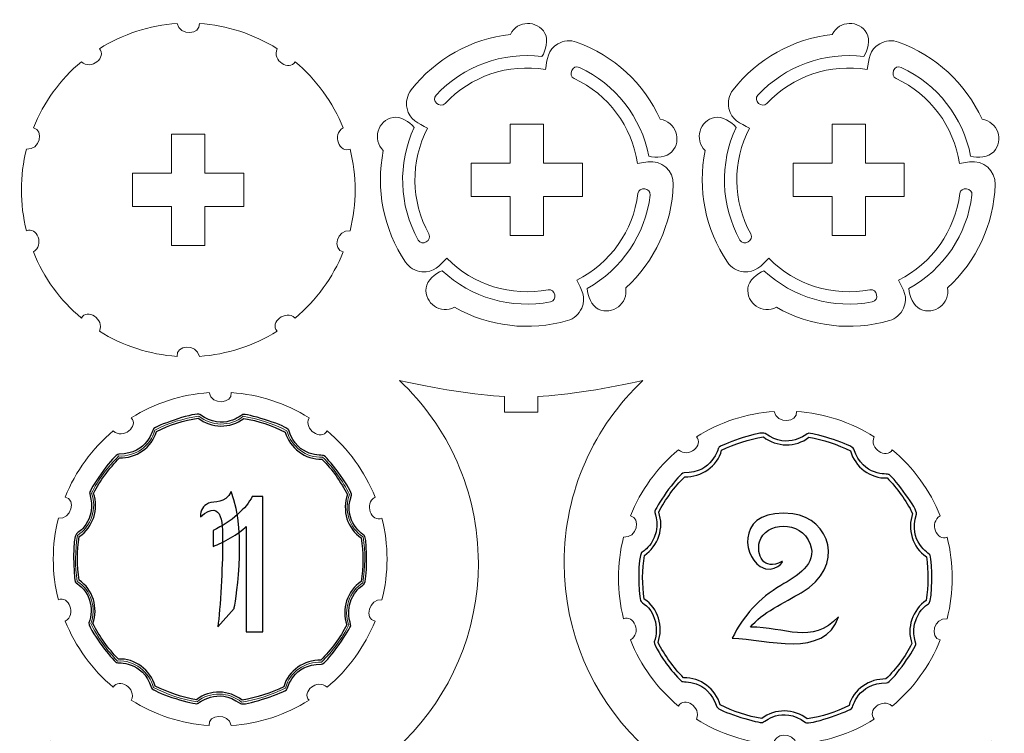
# Model space of a CAD drawing. Header units: millimetres. Extents: x -642 to 704, y -539 to 529.
# Tile 3 of 42: x -642 to -553, y -183 to -119. Entities that reach past the tile are written whole.
import ezdxf

# ---------------------------------------------------------------- set-up
doc = ezdxf.new("R2010")
doc.units = ezdxf.units.MM
doc.header["$MEASUREMENT"] = 0
doc.layers.add('Layer 1', color=7, linetype='Continuous')

msp = doc.modelspace()

# ---------------------------------------------------------------- linework, layer by layer
at = {"layer": 'Layer 1', "color": 1, "lineweight": 9}
for points, knots in [([(-616.7458, -122.5272), (-614.8355, -124.1198), (-613.3508, -126.1636), (-612.4263, -128.4725), (-612.4263, -128.4725), (-613.4741, -129.0589), (-612.7261, -130.8094), (-611.8086, -130.3736), (-611.8086, -130.3736), (-611.1993, -132.7849), (-611.1995, -135.3111), (-611.8086, -137.7224), (-611.8086, -137.7224), (-613.0054, -137.5805), (-613.421, -139.4375), (-612.4263, -139.6235), (-612.4263, -139.6235), (-613.3507, -141.9324), (-614.8357, -143.976), (-616.7458, -145.5688), (-616.7458, -145.5688), (-617.6274, -144.7536), (-619.0609, -146.0059), (-618.363, -146.7437), (-618.363, -146.7437), (-620.468, -148.0684), (-622.8706, -148.8489), (-625.3522, -149.0147), (-625.3522, -149.0147), (-625.586, -147.837), (-627.4821, -148.0073), (-627.351, -149.0147), (-627.351, -149.0147), (-629.8326, -148.8491), (-632.2351, -148.0682), (-634.3402, -146.7437), (-634.3402, -146.7437), (-633.8372, -145.6536), (-635.4713, -144.6769), (-635.9574, -145.5688), (-635.9574, -145.5688), (-637.8677, -143.9762), (-639.3524, -141.9324), (-640.2769, -139.6235), (-640.2769, -139.6235), (-639.2291, -139.0371), (-639.9771, -137.2866), (-640.8946, -137.7224), (-640.8946, -137.7224), (-641.5039, -135.3111), (-641.5037, -132.7849), (-640.8946, -130.3736), (-640.8946, -130.3736), (-639.6978, -130.5155), (-639.2822, -128.6585), (-640.2769, -128.4725), (-640.2769, -128.4725), (-639.3525, -126.1636), (-637.8675, -124.12), (-635.9574, -122.5272), (-635.9574, -122.5272), (-635.0758, -123.3424), (-633.6423, -122.0901), (-634.3402, -121.3523), (-634.3402, -121.3523), (-632.2352, -120.0276), (-629.8326, -119.2471), (-627.351, -119.0813), (-627.351, -119.0813), (-627.1172, -120.259), (-625.2211, -120.0887), (-625.3522, -119.0813), (-625.3522, -119.0813), (-622.8706, -119.2469), (-620.4681, -120.0278), (-618.363, -121.3523), (-618.363, -121.3523), (-618.866, -122.4424), (-617.2319, -123.4191), (-616.7458, -122.5272)], [0, 0, 0, 0, 0.047619, 0.047619, 0.047619, 0.047619, 0.0952381, 0.0952381, 0.0952381, 0.0952381, 0.1428571, 0.1428571, 0.1428571, 0.1428571, 0.1904762, 0.1904762, 0.1904762, 0.1904762, 0.2380952, 0.2380952, 0.2380952, 0.2380952, 0.2857143, 0.2857143, 0.2857143, 0.2857143, 0.3333333, 0.3333333, 0.3333333, 0.3333333, 0.3809524, 0.3809524, 0.3809524, 0.3809524, 0.4285714, 0.4285714, 0.4285714, 0.4285714, 0.4761905, 0.4761905, 0.4761905, 0.4761905, 0.5238095, 0.5238095, 0.5238095, 0.5238095, 0.5714286, 0.5714286, 0.5714286, 0.5714286, 0.6190476, 0.6190476, 0.6190476, 0.6190476, 0.6666667, 0.6666667, 0.6666667, 0.6666667, 0.7142857, 0.7142857, 0.7142857, 0.7142857, 0.7619048, 0.7619048, 0.7619048, 0.7619048, 0.8095238, 0.8095238, 0.8095238, 0.8095238, 0.8571429, 0.8571429, 0.8571429, 0.8571429, 0.9047619, 0.9047619, 0.9047619, 0.9047619, 1, 1, 1, 1]), ([(-585.0507, -131.5327), (-583.8165, -131.3482), (-582.718, -132.3297), (-582.758, -133.5763), (-582.758, -133.5763), (-582.8732, -137.1205), (-584.4157, -140.4704), (-587.0323, -142.8639), (-587.0323, -142.8639), (-586.7912, -144.2529), (-588.2151, -145.3498), (-589.4966, -144.7624), (-589.4966, -144.7624), (-590.0898, -144.4905), (-590.4683, -143.5656), (-590.504, -142.914), (-590.504, -142.914), (-587.3798, -141.1814), (-585.2731, -138.0627), (-584.8354, -134.5171), (-584.8354, -134.5171), (-584.7524, -133.8431), (-585.854, -133.726), (-585.9357, -134.3859), (-585.9357, -134.3859), (-586.3505, -137.733), (-588.4189, -140.6509), (-591.4384, -142.1536), (-591.4384, -142.1536), (-591.0171, -143.0003), (-590.5487, -143.6861), (-590.9832, -144.6778), (-590.9832, -144.6778), (-591.2211, -145.2206), (-591.6911, -145.6309), (-592.2603, -145.7961), (-592.2603, -145.7961), (-595.6667, -146.7817), (-599.3293, -146.3499), (-602.4141, -144.601), (-602.4141, -144.601), (-603.6607, -145.2595), (-605.1439, -144.2444), (-604.9813, -142.844), (-604.9813, -142.844), (-604.906, -142.1958), (-604.1433, -141.5501), (-603.5347, -141.3147), (-603.5347, -141.3147), (-600.9214, -143.7506), (-597.3043, -144.7904), (-593.797, -144.1111), (-593.797, -144.1111), (-593.1305, -143.982), (-593.3592, -142.8979), (-594.0122, -143.0241), (-594.0122, -143.0241), (-597.3237, -143.6639), (-600.738, -142.5984), (-603.1002, -140.1911), (-603.1002, -140.1911), (-603.7754, -140.8534), (-604.2829, -141.5108), (-605.3602, -141.404), (-605.3602, -141.404), (-605.9499, -141.3455), (-606.4854, -141.0253), (-606.8184, -140.535), (-606.8184, -140.535), (-608.8084, -137.5999), (-609.5295, -133.9831), (-608.8195, -130.5088), (-608.8195, -130.5088), (-609.8311, -129.5268), (-609.3238, -127.8024), (-607.9418, -127.5244), (-607.9418, -127.5244), (-607.3021, -127.3957), (-606.4522, -127.9215), (-606.0403, -128.4276), (-606.0403, -128.4276), (-607.5494, -131.6657), (-607.4206, -135.4271), (-605.6908, -138.5528), (-605.6908, -138.5528), (-605.3619, -139.1469), (-604.4016, -138.5942), (-604.7235, -138.0122), (-604.7235, -138.0122), (-606.3552, -135.0605), (-606.397, -131.4841), (-604.8375, -128.4936), (-604.8375, -128.4936), (-605.6762, -128.056), (-606.4578, -127.7768), (-606.6893, -126.719), (-606.6893, -126.719), (-606.816, -126.1401), (-606.6769, -125.5319), (-606.3135, -125.0637), (-606.3135, -125.0637), (-604.137, -122.264), (-600.9201, -120.4606), (-597.3964, -120.0622), (-597.3964, -120.0622), (-596.7743, -118.7953), (-594.9792, -118.7447), (-594.2868, -119.9747), (-594.2868, -119.9747), (-593.9667, -120.5434), (-594.2042, -121.5141), (-594.5582, -122.0622), (-594.5582, -122.0622), (-598.1042, -121.6276), (-601.6417, -122.9125), (-604.0799, -125.5236), (-604.0799, -125.5236), (-604.5432, -126.02), (-603.7208, -126.7624), (-603.2668, -126.2765), (-603.2668, -126.2765), (-600.9638, -123.8124), (-597.5754, -122.6676), (-594.2493, -123.2266), (-594.2493, -123.2266), (-594.0923, -122.2937), (-594.0683, -121.4641), (-593.1338, -120.9171), (-593.1338, -120.9171), (-592.6223, -120.6177), (-592.0009, -120.562), (-591.4434, -120.7629), (-591.4434, -120.7629), (-588.1082, -121.9678), (-585.3989, -124.4699), (-583.9312, -127.6981), (-583.9312, -127.6981), (-582.534, -127.8982), (-581.9311, -129.5899), (-582.887, -130.6284), (-582.887, -130.6284), (-583.329, -131.1086), (-584.3255, -131.1827), (-584.9563, -131.0154), (-584.9563, -131.0154), (-585.6387, -127.5086), (-587.9538, -124.5413), (-591.1905, -123.0294), (-591.1905, -123.0294), (-591.8058, -122.742), (-592.2577, -123.7536), (-591.6553, -124.0353), (-591.6553, -124.0353), (-588.6002, -125.4641), (-586.4643, -128.333), (-585.9682, -131.669), (-585.9682, -131.669), (-585.9682, -131.669), (-585.0507, -131.5327), (-585.0507, -131.5327)], [0, 0, 0, 0, 0.0243902, 0.0243902, 0.0243902, 0.0243902, 0.0487805, 0.0487805, 0.0487805, 0.0487805, 0.0731707, 0.0731707, 0.0731707, 0.0731707, 0.097561, 0.097561, 0.097561, 0.097561, 0.1219512, 0.1219512, 0.1219512, 0.1219512, 0.1463415, 0.1463415, 0.1463415, 0.1463415, 0.1707317, 0.1707317, 0.1707317, 0.1707317, 0.195122, 0.195122, 0.195122, 0.195122, 0.2195122, 0.2195122, 0.2195122, 0.2195122, 0.2439024, 0.2439024, 0.2439024, 0.2439024, 0.2682927, 0.2682927, 0.2682927, 0.2682927, 0.2926829, 0.2926829, 0.2926829, 0.2926829, 0.3170732, 0.3170732, 0.3170732, 0.3170732, 0.3414634, 0.3414634, 0.3414634, 0.3414634, 0.3658537, 0.3658537, 0.3658537, 0.3658537, 0.3902439, 0.3902439, 0.3902439, 0.3902439, 0.4146341, 0.4146341, 0.4146341, 0.4146341, 0.4390244, 0.4390244, 0.4390244, 0.4390244, 0.4634146, 0.4634146, 0.4634146, 0.4634146, 0.4878049, 0.4878049, 0.4878049, 0.4878049, 0.5121951, 0.5121951, 0.5121951, 0.5121951, 0.5365854, 0.5365854, 0.5365854, 0.5365854, 0.5609756, 0.5609756, 0.5609756, 0.5609756, 0.5853659, 0.5853659, 0.5853659, 0.5853659, 0.6097561, 0.6097561, 0.6097561, 0.6097561, 0.6341463, 0.6341463, 0.6341463, 0.6341463, 0.6585366, 0.6585366, 0.6585366, 0.6585366, 0.6829268, 0.6829268, 0.6829268, 0.6829268, 0.7073171, 0.7073171, 0.7073171, 0.7073171, 0.7317073, 0.7317073, 0.7317073, 0.7317073, 0.7560976, 0.7560976, 0.7560976, 0.7560976, 0.7804878, 0.7804878, 0.7804878, 0.7804878, 0.804878, 0.804878, 0.804878, 0.804878, 0.8292683, 0.8292683, 0.8292683, 0.8292683, 0.8536585, 0.8536585, 0.8536585, 0.8536585, 0.8780488, 0.8780488, 0.8780488, 0.8780488, 0.902439, 0.902439, 0.902439, 0.902439, 0.9268293, 0.9268293, 0.9268293, 0.9268293, 0.9512195, 0.9512195, 0.9512195, 0.9512195, 1, 1, 1, 1]), ([(-556.1214, -131.5327), (-554.8872, -131.3482), (-553.7887, -132.3297), (-553.8287, -133.5763), (-553.8287, -133.5763), (-553.9439, -137.1205), (-555.4864, -140.4704), (-558.103, -142.8639), (-558.103, -142.8639), (-557.8619, -144.2529), (-559.2858, -145.3498), (-560.5673, -144.7624), (-560.5673, -144.7624), (-561.1605, -144.4905), (-561.539, -143.5656), (-561.5747, -142.914), (-561.5747, -142.914), (-558.4505, -141.1814), (-556.3438, -138.0627), (-555.9061, -134.5171), (-555.9061, -134.5171), (-555.8231, -133.8431), (-556.9247, -133.726), (-557.0064, -134.3859), (-557.0064, -134.3859), (-557.4212, -137.733), (-559.4896, -140.6509), (-562.5091, -142.1536), (-562.5091, -142.1536), (-562.0878, -143.0003), (-561.6194, -143.6861), (-562.0539, -144.6778), (-562.0539, -144.6778), (-562.2918, -145.2206), (-562.7618, -145.6309), (-563.331, -145.7961), (-563.331, -145.7961), (-566.7374, -146.7817), (-570.4, -146.3499), (-573.4848, -144.601), (-573.4848, -144.601), (-574.7314, -145.2595), (-576.2146, -144.2444), (-576.052, -142.844), (-576.052, -142.844), (-575.9767, -142.1958), (-575.214, -141.5501), (-574.6054, -141.3147), (-574.6054, -141.3147), (-571.9921, -143.7506), (-568.375, -144.7904), (-564.8677, -144.1111), (-564.8677, -144.1111), (-564.2012, -143.982), (-564.4299, -142.8979), (-565.0829, -143.0241), (-565.0829, -143.0241), (-568.3944, -143.6639), (-571.8087, -142.5984), (-574.1709, -140.1911), (-574.1709, -140.1911), (-574.8461, -140.8534), (-575.3536, -141.5108), (-576.4309, -141.404), (-576.4309, -141.404), (-577.0206, -141.3455), (-577.5561, -141.0253), (-577.8891, -140.535), (-577.8891, -140.535), (-579.8791, -137.5999), (-580.6002, -133.9831), (-579.8902, -130.5088), (-579.8902, -130.5088), (-580.9018, -129.5268), (-580.3945, -127.8024), (-579.0125, -127.5244), (-579.0125, -127.5244), (-578.3728, -127.3957), (-577.5229, -127.9215), (-577.111, -128.4276), (-577.111, -128.4276), (-578.6201, -131.6657), (-578.4913, -135.4271), (-576.7615, -138.5528), (-576.7615, -138.5528), (-576.4326, -139.1469), (-575.4723, -138.5942), (-575.7942, -138.0122), (-575.7942, -138.0122), (-577.4259, -135.0605), (-577.4677, -131.4841), (-575.9082, -128.4936), (-575.9082, -128.4936), (-576.7469, -128.056), (-577.5285, -127.7768), (-577.76, -126.719), (-577.76, -126.719), (-577.8867, -126.1401), (-577.7476, -125.5319), (-577.3842, -125.0637), (-577.3842, -125.0637), (-575.2077, -122.264), (-571.9908, -120.4606), (-568.4671, -120.0622), (-568.4671, -120.0622), (-567.845, -118.7953), (-566.0499, -118.7447), (-565.3575, -119.9747), (-565.3575, -119.9747), (-565.0374, -120.5434), (-565.2749, -121.5141), (-565.6289, -122.0622), (-565.6289, -122.0622), (-569.1749, -121.6276), (-572.7124, -122.9125), (-575.1506, -125.5236), (-575.1506, -125.5236), (-575.6139, -126.02), (-574.7915, -126.7624), (-574.3375, -126.2765), (-574.3375, -126.2765), (-572.0345, -123.8124), (-568.6461, -122.6676), (-565.32, -123.2266), (-565.32, -123.2266), (-565.163, -122.2937), (-565.139, -121.4641), (-564.2045, -120.9171), (-564.2045, -120.9171), (-563.693, -120.6177), (-563.0716, -120.562), (-562.5141, -120.7629), (-562.5141, -120.7629), (-559.1789, -121.9678), (-556.4696, -124.4699), (-555.0019, -127.6981), (-555.0019, -127.6981), (-553.6047, -127.8982), (-553.0018, -129.5899), (-553.9577, -130.6284), (-553.9577, -130.6284), (-554.3997, -131.1086), (-555.3962, -131.1827), (-556.027, -131.0154), (-556.027, -131.0154), (-556.7094, -127.5086), (-559.0245, -124.5413), (-562.2612, -123.0294), (-562.2612, -123.0294), (-562.8765, -122.742), (-563.3284, -123.7536), (-562.726, -124.0353), (-562.726, -124.0353), (-559.6709, -125.4641), (-557.535, -128.333), (-557.0389, -131.669), (-557.0389, -131.669), (-557.0389, -131.669), (-556.1214, -131.5327), (-556.1214, -131.5327)], [0, 0, 0, 0, 0.0243902, 0.0243902, 0.0243902, 0.0243902, 0.0487805, 0.0487805, 0.0487805, 0.0487805, 0.0731707, 0.0731707, 0.0731707, 0.0731707, 0.097561, 0.097561, 0.097561, 0.097561, 0.1219512, 0.1219512, 0.1219512, 0.1219512, 0.1463415, 0.1463415, 0.1463415, 0.1463415, 0.1707317, 0.1707317, 0.1707317, 0.1707317, 0.195122, 0.195122, 0.195122, 0.195122, 0.2195122, 0.2195122, 0.2195122, 0.2195122, 0.2439024, 0.2439024, 0.2439024, 0.2439024, 0.2682927, 0.2682927, 0.2682927, 0.2682927, 0.2926829, 0.2926829, 0.2926829, 0.2926829, 0.3170732, 0.3170732, 0.3170732, 0.3170732, 0.3414634, 0.3414634, 0.3414634, 0.3414634, 0.3658537, 0.3658537, 0.3658537, 0.3658537, 0.3902439, 0.3902439, 0.3902439, 0.3902439, 0.4146341, 0.4146341, 0.4146341, 0.4146341, 0.4390244, 0.4390244, 0.4390244, 0.4390244, 0.4634146, 0.4634146, 0.4634146, 0.4634146, 0.4878049, 0.4878049, 0.4878049, 0.4878049, 0.5121951, 0.5121951, 0.5121951, 0.5121951, 0.5365854, 0.5365854, 0.5365854, 0.5365854, 0.5609756, 0.5609756, 0.5609756, 0.5609756, 0.5853659, 0.5853659, 0.5853659, 0.5853659, 0.6097561, 0.6097561, 0.6097561, 0.6097561, 0.6341463, 0.6341463, 0.6341463, 0.6341463, 0.6585366, 0.6585366, 0.6585366, 0.6585366, 0.6829268, 0.6829268, 0.6829268, 0.6829268, 0.7073171, 0.7073171, 0.7073171, 0.7073171, 0.7317073, 0.7317073, 0.7317073, 0.7317073, 0.7560976, 0.7560976, 0.7560976, 0.7560976, 0.7804878, 0.7804878, 0.7804878, 0.7804878, 0.804878, 0.804878, 0.804878, 0.804878, 0.8292683, 0.8292683, 0.8292683, 0.8292683, 0.8536585, 0.8536585, 0.8536585, 0.8536585, 0.8780488, 0.8780488, 0.8780488, 0.8780488, 0.902439, 0.902439, 0.902439, 0.902439, 0.9268293, 0.9268293, 0.9268293, 0.9268293, 0.9512195, 0.9512195, 0.9512195, 0.9512195, 1, 1, 1, 1]), ([(-594.4187, -138.1468), (-594.4187, -138.1468), (-594.4187, -134.6468), (-594.4187, -134.6468), (-594.4187, -134.6468), (-594.4187, -134.6468), (-590.9187, -134.6468), (-590.9187, -134.6468), (-590.9187, -134.6468), (-590.9187, -134.6468), (-590.9187, -131.6468), (-590.9187, -131.6468), (-590.9187, -131.6468), (-590.9187, -131.6468), (-594.4187, -131.6468), (-594.4187, -131.6468), (-594.4187, -131.6468), (-594.4187, -131.6468), (-594.4187, -128.1468), (-594.4187, -128.1468), (-594.4187, -128.1468), (-594.4187, -128.1468), (-597.4187, -128.1468), (-597.4187, -128.1468), (-597.4187, -128.1468), (-597.4187, -128.1468), (-597.4187, -131.6468), (-597.4187, -131.6468), (-597.4187, -131.6468), (-597.4187, -131.6468), (-600.9187, -131.6468), (-600.9187, -131.6468), (-600.9187, -131.6468), (-600.9187, -131.6468), (-600.9187, -134.6468), (-600.9187, -134.6468), (-600.9187, -134.6468), (-600.9187, -134.6468), (-597.4187, -134.6468), (-597.4187, -134.6468), (-597.4187, -134.6468), (-597.4187, -134.6468), (-597.4187, -138.1468), (-597.4187, -138.1468), (-597.4187, -138.1468), (-597.4187, -138.1468), (-594.4187, -138.1468), (-594.4187, -138.1468)], [0, 0, 0, 0, 0.0769231, 0.0769231, 0.0769231, 0.0769231, 0.1538462, 0.1538462, 0.1538462, 0.1538462, 0.2307692, 0.2307692, 0.2307692, 0.2307692, 0.3076923, 0.3076923, 0.3076923, 0.3076923, 0.3846154, 0.3846154, 0.3846154, 0.3846154, 0.4615385, 0.4615385, 0.4615385, 0.4615385, 0.5384615, 0.5384615, 0.5384615, 0.5384615, 0.6153846, 0.6153846, 0.6153846, 0.6153846, 0.6923077, 0.6923077, 0.6923077, 0.6923077, 0.7692308, 0.7692308, 0.7692308, 0.7692308, 0.8461538, 0.8461538, 0.8461538, 0.8461538, 1, 1, 1, 1]), ([(-565.4894, -138.1468), (-565.4894, -138.1468), (-565.4894, -134.6468), (-565.4894, -134.6468), (-565.4894, -134.6468), (-565.4894, -134.6468), (-561.9894, -134.6468), (-561.9894, -134.6468), (-561.9894, -134.6468), (-561.9894, -134.6468), (-561.9894, -131.6468), (-561.9894, -131.6468), (-561.9894, -131.6468), (-561.9894, -131.6468), (-565.4894, -131.6468), (-565.4894, -131.6468), (-565.4894, -131.6468), (-565.4894, -131.6468), (-565.4894, -128.1468), (-565.4894, -128.1468), (-565.4894, -128.1468), (-565.4894, -128.1468), (-568.4894, -128.1468), (-568.4894, -128.1468), (-568.4894, -128.1468), (-568.4894, -128.1468), (-568.4894, -131.6468), (-568.4894, -131.6468), (-568.4894, -131.6468), (-568.4894, -131.6468), (-571.9894, -131.6468), (-571.9894, -131.6468), (-571.9894, -131.6468), (-571.9894, -131.6468), (-571.9894, -134.6468), (-571.9894, -134.6468), (-571.9894, -134.6468), (-571.9894, -134.6468), (-568.4894, -134.6468), (-568.4894, -134.6468), (-568.4894, -134.6468), (-568.4894, -134.6468), (-568.4894, -138.1468), (-568.4894, -138.1468), (-568.4894, -138.1468), (-568.4894, -138.1468), (-565.4894, -138.1468), (-565.4894, -138.1468)], [0, 0, 0, 0, 0.0769231, 0.0769231, 0.0769231, 0.0769231, 0.1538462, 0.1538462, 0.1538462, 0.1538462, 0.2307692, 0.2307692, 0.2307692, 0.2307692, 0.3076923, 0.3076923, 0.3076923, 0.3076923, 0.3846154, 0.3846154, 0.3846154, 0.3846154, 0.4615385, 0.4615385, 0.4615385, 0.4615385, 0.5384615, 0.5384615, 0.5384615, 0.5384615, 0.6153846, 0.6153846, 0.6153846, 0.6153846, 0.6923077, 0.6923077, 0.6923077, 0.6923077, 0.7692308, 0.7692308, 0.7692308, 0.7692308, 0.8461538, 0.8461538, 0.8461538, 0.8461538, 1, 1, 1, 1]), ([(-621.3516, -132.548), (-621.3516, -132.548), (-624.8516, -132.548), (-624.8516, -132.548), (-624.8516, -132.548), (-624.8516, -132.548), (-624.8516, -129.048), (-624.8516, -129.048), (-624.8516, -129.048), (-624.8516, -129.048), (-627.8516, -129.048), (-627.8516, -129.048), (-627.8516, -129.048), (-627.8516, -129.048), (-627.8516, -132.548), (-627.8516, -132.548), (-627.8516, -132.548), (-627.8516, -132.548), (-631.3516, -132.548), (-631.3516, -132.548), (-631.3516, -132.548), (-631.3516, -132.548), (-631.3516, -135.548), (-631.3516, -135.548), (-631.3516, -135.548), (-631.3516, -135.548), (-627.8516, -135.548), (-627.8516, -135.548), (-627.8516, -135.548), (-627.8516, -135.548), (-627.8516, -139.048), (-627.8516, -139.048), (-627.8516, -139.048), (-627.8516, -139.048), (-624.8516, -139.048), (-624.8516, -139.048), (-624.8516, -139.048), (-624.8516, -139.048), (-624.8516, -135.548), (-624.8516, -135.548), (-624.8516, -135.548), (-624.8516, -135.548), (-621.3516, -135.548), (-621.3516, -135.548), (-621.3516, -135.548), (-621.3516, -135.548), (-621.3516, -132.548), (-621.3516, -132.548)], [0, 0, 0, 0, 0.0769231, 0.0769231, 0.0769231, 0.0769231, 0.1538462, 0.1538462, 0.1538462, 0.1538462, 0.2307692, 0.2307692, 0.2307692, 0.2307692, 0.3076923, 0.3076923, 0.3076923, 0.3076923, 0.3846154, 0.3846154, 0.3846154, 0.3846154, 0.4615385, 0.4615385, 0.4615385, 0.4615385, 0.5384615, 0.5384615, 0.5384615, 0.5384615, 0.6153846, 0.6153846, 0.6153846, 0.6153846, 0.6923077, 0.6923077, 0.6923077, 0.6923077, 0.7692308, 0.7692308, 0.7692308, 0.7692308, 0.8461538, 0.8461538, 0.8461538, 0.8461538, 1, 1, 1, 1]), ([(-596.4226, -154.0229), (-596.4226, -154.0229), (-594.9226, -154.0229), (-594.9226, -154.0229), (-594.9226, -154.0229), (-594.9226, -154.0229), (-594.9226, -152.6246), (-594.9226, -152.6246), (-594.9226, -152.6246), (-592.5069, -152.521), (-588.3327, -151.8582), (-585.4793, -151.1723), (-585.4793, -151.1723), (-589.8428, -155.2882), (-592.5672, -161.1229), (-592.5672, -167.5947), (-592.5672, -167.5947), (-592.5672, -180.0613), (-582.4611, -190.1675), (-569.9946, -190.1675), (-569.9946, -190.1675), (-566.9497, -190.1675), (-564.0463, -189.5632), (-561.3959, -188.4703), (-561.3959, -188.4703), (-560.4018, -188.1659), (-559.4442, -187.765), (-558.5217, -187.2568), (-558.5217, -187.2568), (-557.7341, -186.9018), (-554.7583, -184.2737), (-554.1029, -183.624), (-554.1029, -183.624), (-554.6196, -186.4353), (-554.9286, -190.2909), (-555.0243, -192.5229), (-555.0243, -192.5229), (-555.0243, -192.5229), (-556.4226, -192.5229), (-556.4226, -192.5229), (-556.4226, -192.5229), (-556.4226, -192.5229), (-556.4226, -195.5229), (-556.4226, -195.5229), (-556.4226, -195.5229), (-556.4226, -195.5229), (-555.0243, -195.5229), (-555.0243, -195.5229), (-555.0243, -195.5229), (-554.9286, -197.7549), (-554.6196, -201.6105), (-554.1029, -204.4218), (-554.1029, -204.4218), (-554.7583, -203.7721), (-557.7341, -201.144), (-558.5217, -200.789), (-558.5217, -200.789), (-559.4442, -200.2808), (-560.4018, -199.8799), (-561.3959, -199.5755), (-561.3959, -199.5755), (-564.0463, -198.4826), (-566.9497, -197.8783), (-569.9946, -197.8783), (-569.9946, -197.8783), (-582.4611, -197.8783), (-592.5672, -207.9845), (-592.5672, -220.4511), (-592.5672, -220.4511), (-592.5672, -226.9229), (-589.8428, -232.7576), (-585.4793, -236.8735), (-585.4793, -236.8735), (-588.3327, -236.1876), (-592.5069, -235.5248), (-594.9226, -235.4212), (-594.9226, -235.4212), (-594.9226, -235.4212), (-594.9226, -234.0229), (-594.9226, -234.0229), (-594.9226, -234.0229), (-594.9226, -234.0229), (-597.9226, -234.0229), (-597.9226, -234.0229), (-597.9226, -234.0229), (-597.9226, -234.0229), (-597.9226, -235.4212), (-597.9226, -235.4212), (-597.9226, -235.4212), (-600.3383, -235.5248), (-604.5125, -236.1876), (-607.3659, -236.8735), (-607.3659, -236.8735), (-603.0024, -232.7576), (-600.278, -226.9229), (-600.278, -220.4511), (-600.278, -220.4511), (-600.278, -207.9845), (-610.3841, -197.8783), (-622.8506, -197.8783), (-622.8506, -197.8783), (-625.8955, -197.8783), (-628.7989, -198.4826), (-631.4493, -199.5755), (-631.4493, -199.5755), (-632.4434, -199.8799), (-633.401, -200.2808), (-634.3235, -200.789), (-634.3235, -200.789), (-635.1111, -201.144), (-638.0869, -203.7721), (-638.7423, -204.4218), (-638.7423, -204.4218), (-638.2256, -201.6105), (-637.9166, -197.7549), (-637.8209, -195.5229), (-637.8209, -195.5229), (-637.8209, -195.5229), (-636.4226, -195.5229), (-636.4226, -195.5229), (-636.4226, -195.5229), (-636.4226, -195.5229), (-636.4226, -192.5229), (-636.4226, -192.5229), (-636.4226, -192.5229), (-636.4226, -192.5229), (-637.8209, -192.5229), (-637.8209, -192.5229), (-637.8209, -192.5229), (-637.9166, -190.2909), (-638.2256, -186.4353), (-638.7423, -183.624), (-638.7423, -183.624), (-638.0869, -184.2737), (-635.1111, -186.9018), (-634.3235, -187.2568), (-634.3235, -187.2568), (-633.401, -187.765), (-632.4434, -188.1659), (-631.4493, -188.4703), (-631.4493, -188.4703), (-628.7989, -189.5632), (-625.8955, -190.1675), (-622.8506, -190.1675), (-622.8506, -190.1675), (-610.3841, -190.1675), (-600.278, -180.0613), (-600.278, -167.5947), (-600.278, -167.5947), (-600.278, -161.1229), (-603.0024, -155.2882), (-607.3659, -151.1723), (-607.3659, -151.1723), (-604.5125, -151.8582), (-600.3383, -152.521), (-597.9226, -152.6246), (-597.9226, -152.6246), (-597.9226, -152.6246), (-597.9226, -154.0229), (-597.9226, -154.0229), (-597.9226, -154.0229), (-597.9226, -154.0229), (-596.4226, -154.0229), (-596.4226, -154.0229)], [0, 0, 0, 0, 0.0238095, 0.0238095, 0.0238095, 0.0238095, 0.047619, 0.047619, 0.047619, 0.047619, 0.0714286, 0.0714286, 0.0714286, 0.0714286, 0.0952381, 0.0952381, 0.0952381, 0.0952381, 0.1190476, 0.1190476, 0.1190476, 0.1190476, 0.1428571, 0.1428571, 0.1428571, 0.1428571, 0.1666667, 0.1666667, 0.1666667, 0.1666667, 0.1904762, 0.1904762, 0.1904762, 0.1904762, 0.2142857, 0.2142857, 0.2142857, 0.2142857, 0.2380952, 0.2380952, 0.2380952, 0.2380952, 0.2619048, 0.2619048, 0.2619048, 0.2619048, 0.2857143, 0.2857143, 0.2857143, 0.2857143, 0.3095238, 0.3095238, 0.3095238, 0.3095238, 0.3333333, 0.3333333, 0.3333333, 0.3333333, 0.3571429, 0.3571429, 0.3571429, 0.3571429, 0.3809524, 0.3809524, 0.3809524, 0.3809524, 0.4047619, 0.4047619, 0.4047619, 0.4047619, 0.4285714, 0.4285714, 0.4285714, 0.4285714, 0.452381, 0.452381, 0.452381, 0.452381, 0.4761905, 0.4761905, 0.4761905, 0.4761905, 0.5, 0.5, 0.5, 0.5, 0.5238095, 0.5238095, 0.5238095, 0.5238095, 0.547619, 0.547619, 0.547619, 0.547619, 0.5714286, 0.5714286, 0.5714286, 0.5714286, 0.5952381, 0.5952381, 0.5952381, 0.5952381, 0.6190476, 0.6190476, 0.6190476, 0.6190476, 0.6428571, 0.6428571, 0.6428571, 0.6428571, 0.6666667, 0.6666667, 0.6666667, 0.6666667, 0.6904762, 0.6904762, 0.6904762, 0.6904762, 0.7142857, 0.7142857, 0.7142857, 0.7142857, 0.7380952, 0.7380952, 0.7380952, 0.7380952, 0.7619048, 0.7619048, 0.7619048, 0.7619048, 0.7857143, 0.7857143, 0.7857143, 0.7857143, 0.8095238, 0.8095238, 0.8095238, 0.8095238, 0.8333333, 0.8333333, 0.8333333, 0.8333333, 0.8571429, 0.8571429, 0.8571429, 0.8571429, 0.8809524, 0.8809524, 0.8809524, 0.8809524, 0.9047619, 0.9047619, 0.9047619, 0.9047619, 0.9285714, 0.9285714, 0.9285714, 0.9285714, 0.952381, 0.952381, 0.952381, 0.952381, 1, 1, 1, 1]), ([(-633.091, -178.7594), (-635.0013, -177.1668), (-636.486, -175.123), (-637.4105, -172.8141), (-637.4105, -172.8141), (-636.3627, -172.2277), (-637.1107, -170.4772), (-638.0282, -170.913), (-638.0282, -170.913), (-638.6375, -168.5017), (-638.6373, -165.9755), (-638.0282, -163.5642), (-638.0282, -163.5642), (-636.8314, -163.7061), (-636.4158, -161.8491), (-637.4105, -161.6631), (-637.4105, -161.6631), (-636.4861, -159.3542), (-635.0011, -157.3106), (-633.091, -155.7178), (-633.091, -155.7178), (-632.2094, -156.533), (-630.7759, -155.2807), (-631.4738, -154.5429), (-631.4738, -154.5429), (-629.3688, -153.2182), (-626.9662, -152.4377), (-624.4846, -152.2719), (-624.4846, -152.2719), (-624.2508, -153.4496), (-622.3547, -153.2793), (-622.4858, -152.2719), (-622.4858, -152.2719), (-620.0042, -152.4375), (-617.6017, -153.2184), (-615.4966, -154.5429), (-615.4966, -154.5429), (-615.9996, -155.633), (-614.3655, -156.6097), (-613.8794, -155.7178), (-613.8794, -155.7178), (-611.9691, -157.3104), (-610.4844, -159.3542), (-609.5599, -161.6631), (-609.5599, -161.6631), (-610.6077, -162.2495), (-609.8597, -164), (-608.9422, -163.5642), (-608.9422, -163.5642), (-608.3329, -165.9755), (-608.3331, -168.5017), (-608.9422, -170.913), (-608.9422, -170.913), (-610.139, -170.7711), (-610.5546, -172.6281), (-609.5599, -172.8141), (-609.5599, -172.8141), (-610.4843, -175.123), (-611.9693, -177.1666), (-613.8794, -178.7594), (-613.8794, -178.7594), (-614.761, -177.9442), (-616.1945, -179.1965), (-615.4966, -179.9343), (-615.4966, -179.9343), (-617.6016, -181.259), (-620.0042, -182.0395), (-622.4858, -182.2053), (-622.4858, -182.2053), (-622.7196, -181.0276), (-624.6157, -181.1979), (-624.4846, -182.2053), (-624.4846, -182.2053), (-626.9662, -182.0397), (-629.3687, -181.2588), (-631.4738, -179.9343), (-631.4738, -179.9343), (-630.9708, -178.8442), (-632.6049, -177.8675), (-633.091, -178.7594)], [0, 0, 0, 0, 0.047619, 0.047619, 0.047619, 0.047619, 0.0952381, 0.0952381, 0.0952381, 0.0952381, 0.1428571, 0.1428571, 0.1428571, 0.1428571, 0.1904762, 0.1904762, 0.1904762, 0.1904762, 0.2380952, 0.2380952, 0.2380952, 0.2380952, 0.2857143, 0.2857143, 0.2857143, 0.2857143, 0.3333333, 0.3333333, 0.3333333, 0.3333333, 0.3809524, 0.3809524, 0.3809524, 0.3809524, 0.4285714, 0.4285714, 0.4285714, 0.4285714, 0.4761905, 0.4761905, 0.4761905, 0.4761905, 0.5238095, 0.5238095, 0.5238095, 0.5238095, 0.5714286, 0.5714286, 0.5714286, 0.5714286, 0.6190476, 0.6190476, 0.6190476, 0.6190476, 0.6666667, 0.6666667, 0.6666667, 0.6666667, 0.7142857, 0.7142857, 0.7142857, 0.7142857, 0.7619048, 0.7619048, 0.7619048, 0.7619048, 0.8095238, 0.8095238, 0.8095238, 0.8095238, 0.8571429, 0.8571429, 0.8571429, 0.8571429, 0.9047619, 0.9047619, 0.9047619, 0.9047619, 1, 1, 1, 1]), ([(-582.291, -180.4527), (-584.2013, -178.8601), (-585.686, -176.8163), (-586.6105, -174.5074), (-586.6105, -174.5074), (-585.5627, -173.921), (-586.3107, -172.1705), (-587.2282, -172.6063), (-587.2282, -172.6063), (-587.8375, -170.195), (-587.8373, -167.6688), (-587.2282, -165.2575), (-587.2282, -165.2575), (-586.0314, -165.3994), (-585.6158, -163.5424), (-586.6105, -163.3564), (-586.6105, -163.3564), (-585.6861, -161.0475), (-584.2011, -159.0039), (-582.291, -157.4111), (-582.291, -157.4111), (-581.4094, -158.2263), (-579.9759, -156.974), (-580.6738, -156.2362), (-580.6738, -156.2362), (-578.5688, -154.9115), (-576.1662, -154.131), (-573.6846, -153.9652), (-573.6846, -153.9652), (-573.4508, -155.1429), (-571.5547, -154.9726), (-571.6858, -153.9652), (-571.6858, -153.9652), (-569.2042, -154.1308), (-566.8017, -154.9117), (-564.6966, -156.2362), (-564.6966, -156.2362), (-565.1996, -157.3263), (-563.5655, -158.303), (-563.0794, -157.4111), (-563.0794, -157.4111), (-561.1691, -159.0037), (-559.6844, -161.0475), (-558.7599, -163.3564), (-558.7599, -163.3564), (-559.8077, -163.9428), (-559.0597, -165.6933), (-558.1422, -165.2575), (-558.1422, -165.2575), (-557.5329, -167.6688), (-557.5331, -170.195), (-558.1422, -172.6063), (-558.1422, -172.6063), (-559.339, -172.4644), (-559.7546, -174.3214), (-558.7599, -174.5074), (-558.7599, -174.5074), (-559.6843, -176.8163), (-561.1693, -178.8599), (-563.0794, -180.4527), (-563.0794, -180.4527), (-563.961, -179.6375), (-565.3945, -180.8898), (-564.6966, -181.6276), (-564.6966, -181.6276), (-566.8016, -182.9523), (-569.2042, -183.7328), (-571.6858, -183.8986), (-571.6858, -183.8986), (-571.9196, -182.7209), (-573.8157, -182.8912), (-573.6846, -183.8986), (-573.6846, -183.8986), (-576.1662, -183.733), (-578.5687, -182.9521), (-580.6738, -181.6276), (-580.6738, -181.6276), (-580.1708, -180.5375), (-581.8049, -179.5608), (-582.291, -180.4527)], [0, 0, 0, 0, 0.047619, 0.047619, 0.047619, 0.047619, 0.0952381, 0.0952381, 0.0952381, 0.0952381, 0.1428571, 0.1428571, 0.1428571, 0.1428571, 0.1904762, 0.1904762, 0.1904762, 0.1904762, 0.2380952, 0.2380952, 0.2380952, 0.2380952, 0.2857143, 0.2857143, 0.2857143, 0.2857143, 0.3333333, 0.3333333, 0.3333333, 0.3333333, 0.3809524, 0.3809524, 0.3809524, 0.3809524, 0.4285714, 0.4285714, 0.4285714, 0.4285714, 0.4761905, 0.4761905, 0.4761905, 0.4761905, 0.5238095, 0.5238095, 0.5238095, 0.5238095, 0.5714286, 0.5714286, 0.5714286, 0.5714286, 0.6190476, 0.6190476, 0.6190476, 0.6190476, 0.6666667, 0.6666667, 0.6666667, 0.6666667, 0.7142857, 0.7142857, 0.7142857, 0.7142857, 0.7619048, 0.7619048, 0.7619048, 0.7619048, 0.8095238, 0.8095238, 0.8095238, 0.8095238, 0.8571429, 0.8571429, 0.8571429, 0.8571429, 0.9047619, 0.9047619, 0.9047619, 0.9047619, 1, 1, 1, 1])]:
    msp.add_open_spline(points, degree=3, knots=knots, dxfattribs=at)
at = {"layer": 'Layer 1'}
for points, knots in [([(-634.1847, -174.9273), (-634.397, -174.6319), (-635.3298, -173.2825), (-635.2806, -172.9812), (-635.2806, -172.9812), (-635.0299, -172.3302), (-635.0201, -171.5979), (-635.2301, -170.9399), (-635.2301, -170.9399), (-635.6236, -169.7069), (-636.4043, -169.5249), (-636.5032, -169.2707), (-636.5032, -169.2707), (-636.6814, -168.6083), (-636.757, -165.3095), (-636.4041, -164.9618), (-636.4041, -164.9618), (-636.2617, -164.8215), (-635.9508, -164.7163), (-635.5571, -164.1319), (-635.5571, -164.1319), (-634.5786, -162.6795), (-635.2825, -161.4127), (-635.2165, -161.2408), (-635.2165, -161.2408), (-634.9587, -160.569), (-633.034, -157.8174), (-632.5922, -157.7949), (-632.5922, -157.7949), (-629.9376, -157.7981), (-629.5894, -155.5944), (-629.4406, -155.4855), (-629.4406, -155.4855), (-628.8468, -155.0987), (-625.671, -154.0045), (-625.3018, -154.2459), (-625.3018, -154.2459), (-623.1613, -155.8082), (-621.5753, -154.2304), (-621.3955, -154.2296), (-621.3955, -154.2296), (-620.6856, -154.2653), (-617.4752, -155.2461), (-617.3177, -155.66), (-617.3177, -155.66), (-616.5041, -158.1814), (-614.2952, -157.8361), (-614.1478, -157.9426), (-614.1478, -157.9426), (-613.5957, -158.3888), (-611.5741, -161.0693), (-611.6898, -161.496), (-611.6898, -161.496), (-612.5141, -164.0154), (-610.524, -165.0332), (-610.4672, -165.2065), (-610.4672, -165.2065), (-610.289, -165.8689), (-610.2134, -169.1677), (-610.5663, -169.5154), (-610.5663, -169.5154), (-610.7087, -169.6557), (-611.0196, -169.7609), (-611.4133, -170.3453), (-611.4133, -170.3453), (-612.3918, -171.7977), (-611.6879, -173.0645), (-611.7539, -173.2364), (-611.7539, -173.2364), (-612.0117, -173.9082), (-613.9364, -176.6598), (-614.3782, -176.6823), (-614.3782, -176.6823), (-617.0328, -176.6791), (-617.381, -178.8828), (-617.5298, -178.9917), (-617.5298, -178.9917), (-618.1236, -179.3785), (-621.2994, -180.4727), (-621.6686, -180.2313), (-621.6686, -180.2313), (-623.8091, -178.669), (-625.3951, -180.2468), (-625.5749, -180.2476), (-625.5749, -180.2476), (-626.2848, -180.2119), (-629.4952, -179.2311), (-629.6527, -178.8172), (-629.6527, -178.8172), (-630.4686, -176.2885), (-632.6898, -176.6419), (-632.8226, -176.5346), (-632.8226, -176.5346), (-633.319, -176.0358), (-633.7746, -175.4981), (-634.1847, -174.9273)], [0, 0, 0, 0, 0.04, 0.04, 0.04, 0.04, 0.08, 0.08, 0.08, 0.08, 0.12, 0.12, 0.12, 0.12, 0.16, 0.16, 0.16, 0.16, 0.2, 0.2, 0.2, 0.2, 0.24, 0.24, 0.24, 0.24, 0.28, 0.28, 0.28, 0.28, 0.32, 0.32, 0.32, 0.32, 0.36, 0.36, 0.36, 0.36, 0.4, 0.4, 0.4, 0.4, 0.44, 0.44, 0.44, 0.44, 0.48, 0.48, 0.48, 0.48, 0.52, 0.52, 0.52, 0.52, 0.56, 0.56, 0.56, 0.56, 0.6, 0.6, 0.6, 0.6, 0.64, 0.64, 0.64, 0.64, 0.68, 0.68, 0.68, 0.68, 0.72, 0.72, 0.72, 0.72, 0.76, 0.76, 0.76, 0.76, 0.8, 0.8, 0.8, 0.8, 0.84, 0.84, 0.84, 0.84, 0.88, 0.88, 0.88, 0.88, 0.92, 0.92, 0.92, 0.92, 1, 1, 1, 1]), ([(-634.9249, -173.0333), (-634.3276, -174.2128), (-633.5558, -175.2873), (-632.63, -176.2291), (-632.63, -176.2291), (-631.1225, -176.1439), (-629.7503, -177.2319), (-629.3339, -178.6507), (-629.3339, -178.6507), (-628.1611, -179.2518), (-626.8967, -179.6705), (-625.5986, -179.8875), (-625.5986, -179.8875), (-624.4289, -178.9322), (-622.679, -179.0063), (-621.5091, -179.9093), (-621.5091, -179.9093), (-620.2025, -179.7054), (-618.9435, -179.3039), (-617.7605, -178.7138), (-617.7605, -178.7138), (-617.3755, -177.254), (-615.9156, -176.2848), (-614.4385, -176.3277), (-614.4385, -176.3277), (-613.5015, -175.3951), (-612.7114, -174.3188), (-612.1027, -173.1464), (-612.1027, -173.1464), (-612.6189, -171.7485), (-612.0491, -170.0868), (-610.8218, -169.2615), (-610.8218, -169.2615), (-610.6144, -167.9617), (-610.6079, -166.6411), (-610.8022, -165.3403), (-610.8022, -165.3403), (-612.0716, -164.5233), (-612.5425, -162.836), (-612.0455, -161.4439), (-612.0455, -161.4439), (-612.6428, -160.2644), (-613.4146, -159.1899), (-614.3404, -158.2481), (-614.3404, -158.2481), (-615.8479, -158.3333), (-617.2201, -157.2453), (-617.6365, -155.8265), (-617.6365, -155.8265), (-618.8093, -155.2254), (-620.0737, -154.8067), (-621.3718, -154.5897), (-621.3718, -154.5897), (-622.5416, -155.545), (-624.2913, -155.4708), (-625.4613, -154.568), (-625.4613, -154.568), (-626.7677, -154.7716), (-628.0271, -155.1734), (-629.2099, -155.7634), (-629.2099, -155.7634), (-629.5949, -157.2232), (-631.0548, -158.1924), (-632.5319, -158.1495), (-632.5319, -158.1495), (-633.4691, -159.0825), (-634.2588, -160.158), (-634.8677, -161.3308), (-634.8677, -161.3308), (-634.3515, -162.7287), (-634.9213, -164.3904), (-636.1486, -165.2157), (-636.1486, -165.2157), (-636.356, -166.5155), (-636.3625, -167.8361), (-636.1682, -169.1369), (-636.1682, -169.1369), (-634.8988, -169.9539), (-634.4279, -171.6412), (-634.9249, -173.0333)], [0, 0, 0, 0, 0.047619, 0.047619, 0.047619, 0.047619, 0.0952381, 0.0952381, 0.0952381, 0.0952381, 0.1428571, 0.1428571, 0.1428571, 0.1428571, 0.1904762, 0.1904762, 0.1904762, 0.1904762, 0.2380952, 0.2380952, 0.2380952, 0.2380952, 0.2857143, 0.2857143, 0.2857143, 0.2857143, 0.3333333, 0.3333333, 0.3333333, 0.3333333, 0.3809524, 0.3809524, 0.3809524, 0.3809524, 0.4285714, 0.4285714, 0.4285714, 0.4285714, 0.4761905, 0.4761905, 0.4761905, 0.4761905, 0.5238095, 0.5238095, 0.5238095, 0.5238095, 0.5714286, 0.5714286, 0.5714286, 0.5714286, 0.6190476, 0.6190476, 0.6190476, 0.6190476, 0.6666667, 0.6666667, 0.6666667, 0.6666667, 0.7142857, 0.7142857, 0.7142857, 0.7142857, 0.7619048, 0.7619048, 0.7619048, 0.7619048, 0.8095238, 0.8095238, 0.8095238, 0.8095238, 0.8571429, 0.8571429, 0.8571429, 0.8571429, 0.9047619, 0.9047619, 0.9047619, 0.9047619, 1, 1, 1, 1]), ([(-583.3847, -176.6206), (-583.597, -176.3252), (-584.5298, -174.9758), (-584.4806, -174.6745), (-584.4806, -174.6745), (-584.2299, -174.0235), (-584.2201, -173.2912), (-584.4301, -172.6332), (-584.4301, -172.6332), (-584.8236, -171.4002), (-585.6043, -171.2182), (-585.7032, -170.964), (-585.7032, -170.964), (-585.8814, -170.3016), (-585.957, -167.0028), (-585.6041, -166.6551), (-585.6041, -166.6551), (-585.4617, -166.5148), (-585.1508, -166.4096), (-584.7571, -165.8252), (-584.7571, -165.8252), (-583.7786, -164.3728), (-584.4825, -163.106), (-584.4165, -162.9341), (-584.4165, -162.9341), (-584.1587, -162.2623), (-582.234, -159.5107), (-581.7922, -159.4882), (-581.7922, -159.4882), (-579.1376, -159.4914), (-578.7894, -157.2877), (-578.6406, -157.1788), (-578.6406, -157.1788), (-578.0468, -156.792), (-574.871, -155.6978), (-574.5018, -155.9392), (-574.5018, -155.9392), (-572.3613, -157.5015), (-570.7753, -155.9237), (-570.5955, -155.9229), (-570.5955, -155.9229), (-569.8856, -155.9586), (-566.6752, -156.9394), (-566.5177, -157.3533), (-566.5177, -157.3533), (-565.7041, -159.8747), (-563.4952, -159.5294), (-563.3478, -159.6359), (-563.3478, -159.6359), (-562.7957, -160.0821), (-560.7741, -162.7626), (-560.8898, -163.1893), (-560.8898, -163.1893), (-561.7141, -165.7087), (-559.724, -166.7265), (-559.6672, -166.8998), (-559.6672, -166.8998), (-559.489, -167.5622), (-559.4134, -170.861), (-559.7663, -171.2087), (-559.7663, -171.2087), (-559.9087, -171.349), (-560.2196, -171.4542), (-560.6133, -172.0386), (-560.6133, -172.0386), (-561.5918, -173.491), (-560.8879, -174.7578), (-560.9539, -174.9297), (-560.9539, -174.9297), (-561.2117, -175.6015), (-563.1364, -178.3531), (-563.5782, -178.3756), (-563.5782, -178.3756), (-566.2328, -178.3724), (-566.581, -180.5761), (-566.7298, -180.685), (-566.7298, -180.685), (-567.3236, -181.0718), (-570.4994, -182.166), (-570.8686, -181.9246), (-570.8686, -181.9246), (-573.0091, -180.3623), (-574.5951, -181.9401), (-574.7749, -181.9409), (-574.7749, -181.9409), (-575.4848, -181.9052), (-578.6952, -180.9244), (-578.8527, -180.5105), (-578.8527, -180.5105), (-579.6686, -177.9818), (-581.8898, -178.3352), (-582.0226, -178.2279), (-582.0226, -178.2279), (-582.519, -177.7291), (-582.9746, -177.1914), (-583.3847, -176.6206)], [0, 0, 0, 0, 0.04, 0.04, 0.04, 0.04, 0.08, 0.08, 0.08, 0.08, 0.12, 0.12, 0.12, 0.12, 0.16, 0.16, 0.16, 0.16, 0.2, 0.2, 0.2, 0.2, 0.24, 0.24, 0.24, 0.24, 0.28, 0.28, 0.28, 0.28, 0.32, 0.32, 0.32, 0.32, 0.36, 0.36, 0.36, 0.36, 0.4, 0.4, 0.4, 0.4, 0.44, 0.44, 0.44, 0.44, 0.48, 0.48, 0.48, 0.48, 0.52, 0.52, 0.52, 0.52, 0.56, 0.56, 0.56, 0.56, 0.6, 0.6, 0.6, 0.6, 0.64, 0.64, 0.64, 0.64, 0.68, 0.68, 0.68, 0.68, 0.72, 0.72, 0.72, 0.72, 0.76, 0.76, 0.76, 0.76, 0.8, 0.8, 0.8, 0.8, 0.84, 0.84, 0.84, 0.84, 0.88, 0.88, 0.88, 0.88, 0.92, 0.92, 0.92, 0.92, 1, 1, 1, 1]), ([(-584.1249, -174.7266), (-583.5276, -175.9061), (-582.7558, -176.9806), (-581.83, -177.9224), (-581.83, -177.9224), (-580.3225, -177.8372), (-578.9503, -178.9252), (-578.5339, -180.344), (-578.5339, -180.344), (-577.3611, -180.9451), (-576.0967, -181.3638), (-574.7986, -181.5808), (-574.7986, -181.5808), (-573.6289, -180.6255), (-571.879, -180.6996), (-570.7091, -181.6026), (-570.7091, -181.6026), (-569.4025, -181.3987), (-568.1435, -180.9972), (-566.9605, -180.4071), (-566.9605, -180.4071), (-566.5753, -178.9472), (-565.1157, -177.9781), (-563.6385, -178.021), (-563.6385, -178.021), (-562.7015, -177.0884), (-561.9114, -176.0121), (-561.3027, -174.8397), (-561.3027, -174.8397), (-561.8189, -173.4418), (-561.2491, -171.7801), (-560.0218, -170.9548), (-560.0218, -170.9548), (-559.8144, -169.655), (-559.8079, -168.3344), (-560.0022, -167.0336), (-560.0022, -167.0336), (-561.2716, -166.2166), (-561.7425, -164.5293), (-561.2455, -163.1372), (-561.2455, -163.1372), (-561.8428, -161.9577), (-562.6146, -160.8832), (-563.5404, -159.9414), (-563.5404, -159.9414), (-565.0479, -160.0266), (-566.4201, -158.9386), (-566.8365, -157.5198), (-566.8365, -157.5198), (-568.0093, -156.9187), (-569.2737, -156.5), (-570.5718, -156.283), (-570.5718, -156.283), (-571.7416, -157.2383), (-573.4913, -157.1641), (-574.6613, -156.2613), (-574.6613, -156.2613), (-575.9677, -156.4649), (-577.2271, -156.8667), (-578.4099, -157.4567), (-578.4099, -157.4567), (-578.7949, -158.9165), (-580.2548, -159.8857), (-581.7319, -159.8428), (-581.7319, -159.8428), (-582.6691, -160.7758), (-583.4588, -161.8513), (-584.0677, -163.0241), (-584.0677, -163.0241), (-583.5515, -164.422), (-584.1213, -166.0837), (-585.3486, -166.909), (-585.3486, -166.909), (-585.556, -168.2088), (-585.5625, -169.5294), (-585.3682, -170.8302), (-585.3682, -170.8302), (-584.0988, -171.6472), (-583.6279, -173.3345), (-584.1249, -174.7266)], [0, 0, 0, 0, 0.047619, 0.047619, 0.047619, 0.047619, 0.0952381, 0.0952381, 0.0952381, 0.0952381, 0.1428571, 0.1428571, 0.1428571, 0.1428571, 0.1904762, 0.1904762, 0.1904762, 0.1904762, 0.2380952, 0.2380952, 0.2380952, 0.2380952, 0.2857143, 0.2857143, 0.2857143, 0.2857143, 0.3333333, 0.3333333, 0.3333333, 0.3333333, 0.3809524, 0.3809524, 0.3809524, 0.3809524, 0.4285714, 0.4285714, 0.4285714, 0.4285714, 0.4761905, 0.4761905, 0.4761905, 0.4761905, 0.5238095, 0.5238095, 0.5238095, 0.5238095, 0.5714286, 0.5714286, 0.5714286, 0.5714286, 0.6190476, 0.6190476, 0.6190476, 0.6190476, 0.6666667, 0.6666667, 0.6666667, 0.6666667, 0.7142857, 0.7142857, 0.7142857, 0.7142857, 0.7619048, 0.7619048, 0.7619048, 0.7619048, 0.8095238, 0.8095238, 0.8095238, 0.8095238, 0.8571429, 0.8571429, 0.8571429, 0.8571429, 0.9047619, 0.9047619, 0.9047619, 0.9047619, 1, 1, 1, 1]), ([(-622.5059, -161.1596), (-620.9738, -164.9305), (-622.1946, -171.6751), (-622.235, -171.6751), (-622.235, -171.6751), (-622.235, -171.6751), (-623.6913, -173.3177), (-623.6913, -173.3177), (-623.6913, -173.3177), (-623.471, -171.7753), (-623.2679, -167.6975), (-623.2679, -166.0871), (-623.2679, -166.0871), (-623.2679, -164.1962), (-623.1659, -161.7106), (-625.2661, -163.4286), (-625.2661, -163.4286), (-625.2379, -162.8369), (-625.0368, -162.4481), (-624.5379, -162.2264), (-624.5379, -162.2264), (-623.9988, -161.9868), (-623.0152, -162.3407), (-622.5059, -161.1596)], [0, 0, 0, 0, 0.1428571, 0.1428571, 0.1428571, 0.1428571, 0.2857143, 0.2857143, 0.2857143, 0.2857143, 0.4285714, 0.4285714, 0.4285714, 0.4285714, 0.5714286, 0.5714286, 0.5714286, 0.5714286, 0.7142857, 0.7142857, 0.7142857, 0.7142857, 1, 1, 1, 1]), ([(-619.6442, -173.7918), (-619.6442, -173.7918), (-621.1343, -173.7918), (-621.1343, -173.7918), (-621.1343, -173.7918), (-621.1343, -173.7918), (-621.1343, -164.3035), (-621.1343, -164.3035), (-621.1343, -164.3035), (-621.4928, -164.6478), (-621.9641, -164.9893), (-622.5455, -165.3308), (-622.5455, -165.3308), (-623.1268, -165.6723), (-623.6518, -165.9291), (-624.1146, -166.0984), (-624.1146, -166.0984), (-624.1146, -166.0984), (-624.1146, -164.6591), (-624.1146, -164.6591), (-624.1146, -164.6591), (-623.282, -164.2696), (-622.5539, -163.7955), (-621.9302, -163.2367), (-621.9302, -163.2367), (-621.3065, -162.6807), (-620.8634, -162.1417), (-620.6038, -161.6168), (-620.6038, -161.6168), (-620.6038, -161.6168), (-619.6442, -161.6168), (-619.6442, -161.6168), (-619.6442, -161.6168), (-619.6442, -161.6168), (-619.6442, -173.7918), (-619.6442, -173.7918)], [0, 0, 0, 0, 0.1, 0.1, 0.1, 0.1, 0.2, 0.2, 0.2, 0.2, 0.3, 0.3, 0.3, 0.3, 0.4, 0.4, 0.4, 0.4, 0.5, 0.5, 0.5, 0.5, 0.6, 0.6, 0.6, 0.6, 0.7, 0.7, 0.7, 0.7, 0.8, 0.8, 0.8, 0.8, 1, 1, 1, 1]), ([(-575.8178, -173.3684), (-572.681, -173.2986), (-570.3345, -175.0268), (-567.91, -172.4202), (-567.91, -172.4202), (-569.149, -176.2207), (-574.3678, -174.4473), (-577.4604, -174.3506), (-577.4604, -174.3506), (-576.4614, -172.329), (-575.0548, -170.7795), (-573.0746, -169.6008), (-573.0746, -169.6008), (-571.6817, -168.7717), (-569.7712, -167.7116), (-570.45, -165.8839), (-570.45, -165.8839), (-571.2786, -163.6527), (-574.4953, -163.8831), (-575.005, -165.6977), (-575.005, -165.6977), (-575.3133, -166.7953), (-574.6562, -168.3842), (-573.0069, -167.4587), (-573.0069, -167.4587), (-572.6557, -167.2616), (-573.6736, -168.7178), (-574.9373, -167.899), (-574.9373, -167.899), (-576.6615, -166.7819), (-576.9691, -162.5832), (-572.0078, -163.1746), (-572.0078, -163.1746), (-568.753, -163.5626), (-567.1397, -167.8647), (-571.2628, -170.2696), (-571.2628, -170.2696), (-572.6775, -171.0948), (-574.8703, -172.1051), (-575.8178, -173.3684)], [0, 0, 0, 0, 0.0909091, 0.0909091, 0.0909091, 0.0909091, 0.1818182, 0.1818182, 0.1818182, 0.1818182, 0.2727273, 0.2727273, 0.2727273, 0.2727273, 0.3636364, 0.3636364, 0.3636364, 0.3636364, 0.4545455, 0.4545455, 0.4545455, 0.4545455, 0.5454545, 0.5454545, 0.5454545, 0.5454545, 0.6363636, 0.6363636, 0.6363636, 0.6363636, 0.7272727, 0.7272727, 0.7272727, 0.7272727, 0.8181818, 0.8181818, 0.8181818, 0.8181818, 1, 1, 1, 1])]:
    msp.add_open_spline(points, degree=3, knots=knots, dxfattribs=at)
at = {"layer": 'Layer 1', "lineweight": 9}
msp.add_open_spline([(-635.1166, -173.0446), (-634.5958, -171.6925), (-635.057, -170.0129), (-636.3296, -169.2438), (-636.3296, -169.2438), (-636.5432, -167.8744), (-636.5366, -166.4784), (-636.3097, -165.1106), (-636.3097, -165.1106), (-635.0844, -164.3307), (-634.5156, -162.6787), (-635.0601, -161.3207), (-635.0601, -161.3207), (-634.4255, -160.08), (-633.595, -158.9483), (-632.6012, -157.9706), (-632.6012, -157.9706), (-631.1544, -158.048), (-629.6997, -157.0904), (-629.3614, -155.6426), (-629.3614, -155.6426), (-628.1216, -155.0144), (-626.7878, -154.5887), (-625.4127, -154.3823), (-625.4127, -154.3823), (-624.2877, -155.2955), (-622.5478, -155.3759), (-621.4231, -154.4032), (-621.4231, -154.4032), (-620.0508, -154.6238), (-618.7216, -155.0634), (-617.4879, -155.7048), (-617.4879, -155.7048), (-617.1144, -157.1047), (-615.754, -158.1924), (-614.2725, -158.0666), (-614.2725, -158.0666), (-613.2919, -159.0517), (-612.4749, -160.1886), (-611.8538, -161.4326), (-611.8538, -161.4326), (-612.3746, -162.7847), (-611.9134, -164.4643), (-610.6408, -165.2334), (-610.6408, -165.2334), (-610.4272, -166.6028), (-610.4338, -167.9988), (-610.6607, -169.3666), (-610.6607, -169.3666), (-611.886, -170.1465), (-612.4548, -171.7985), (-611.9103, -173.1565), (-611.9103, -173.1565), (-612.5449, -174.3972), (-613.3754, -175.5289), (-614.3692, -176.5066), (-614.3692, -176.5066), (-615.816, -176.4292), (-617.2707, -177.3868), (-617.609, -178.8346), (-617.609, -178.8346), (-618.8488, -179.4628), (-620.1826, -179.8885), (-621.5577, -180.0949), (-621.5577, -180.0949), (-622.6827, -179.1817), (-624.4226, -179.1013), (-625.5473, -180.074), (-625.5473, -180.074), (-626.9196, -179.8534), (-628.2488, -179.4138), (-629.4825, -178.7724), (-629.4825, -178.7724), (-629.856, -177.3725), (-631.2164, -176.2848), (-632.6979, -176.4106), (-632.6979, -176.4106), (-633.6785, -175.4255), (-634.4955, -174.2886), (-635.1166, -173.0446)], degree=3, knots=[0, 0, 0, 0, 0.047619, 0.047619, 0.047619, 0.047619, 0.0952381, 0.0952381, 0.0952381, 0.0952381, 0.1428571, 0.1428571, 0.1428571, 0.1428571, 0.1904762, 0.1904762, 0.1904762, 0.1904762, 0.2380952, 0.2380952, 0.2380952, 0.2380952, 0.2857143, 0.2857143, 0.2857143, 0.2857143, 0.3333333, 0.3333333, 0.3333333, 0.3333333, 0.3809524, 0.3809524, 0.3809524, 0.3809524, 0.4285714, 0.4285714, 0.4285714, 0.4285714, 0.4761905, 0.4761905, 0.4761905, 0.4761905, 0.5238095, 0.5238095, 0.5238095, 0.5238095, 0.5714286, 0.5714286, 0.5714286, 0.5714286, 0.6190476, 0.6190476, 0.6190476, 0.6190476, 0.6666667, 0.6666667, 0.6666667, 0.6666667, 0.7142857, 0.7142857, 0.7142857, 0.7142857, 0.7619048, 0.7619048, 0.7619048, 0.7619048, 0.8095238, 0.8095238, 0.8095238, 0.8095238, 0.8571429, 0.8571429, 0.8571429, 0.8571429, 0.9047619, 0.9047619, 0.9047619, 0.9047619, 1, 1, 1, 1], dxfattribs=at)

doc.saveas('drawing.dxf')
